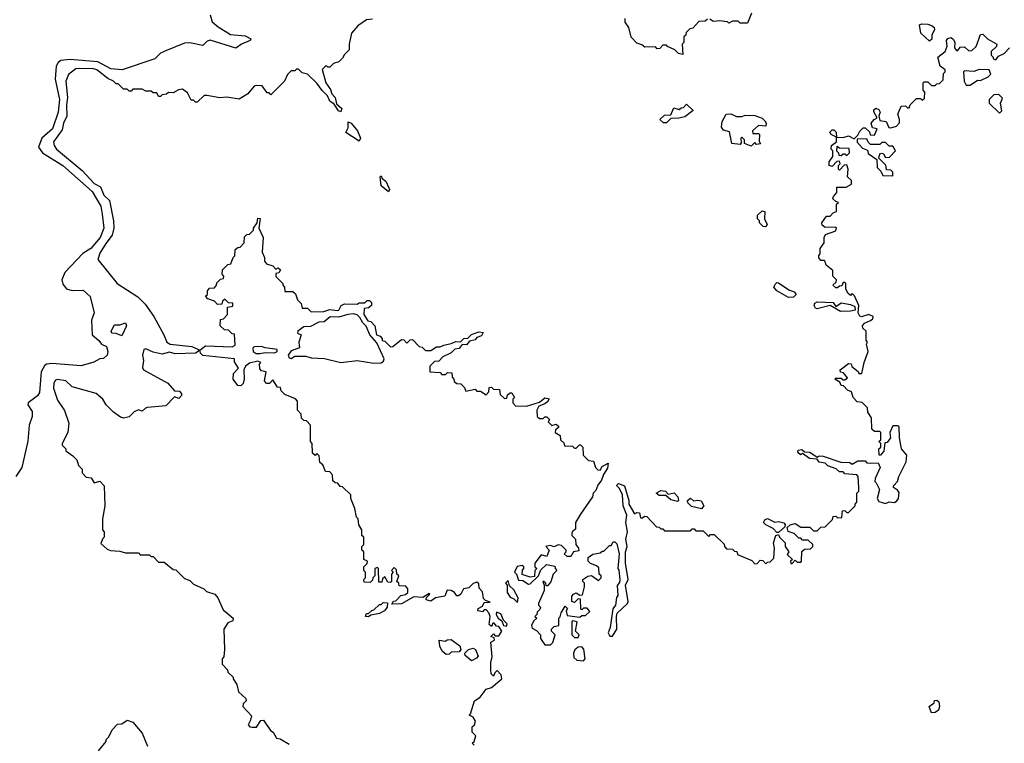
# Model space of a CAD drawing. Extents: x 2604950 to 2749250, y 940531 to 1028284.
# Tile 169 of 220: x 2698510 to 2703861, y 991865 to 995798. Entities that reach past the tile are written whole.
import ezdxf

# ---------------------------------------------------------------- set-up
doc = ezdxf.new("R2010")
doc.units = 0

msp = doc.modelspace()

# ---------------------------------------------------------------- linework, layer by layer
at = {"layer": '0CON05XD'}
for points in [[(2699544.5, 995824.5), (2699556.9, 995786.9), (2699588.8, 995758.8), (2699655, 995718), (2699735, 995711.1), (2699766.2, 995695), (2699762.5, 995685), (2699715.4, 995664.6), (2699685, 995643.1), (2699545, 995686.4), (2699528.5, 995681.5), (2699505, 995658.6), (2699435, 995672.3), (2699405, 995670.7), (2699308.5, 995631.5), (2699275, 995616.8), (2699244.1, 995585.9), (2699066.3, 995526.3), (2699005, 995530.6), (2698935, 995568.8), (2698785, 995581.1), (2698733.4, 995576.6), (2698718.4, 995565), (2698707.9, 995545), (2698703.5, 995475), (2698726.3, 995365), (2698718.4, 995295), (2698687.9, 995205), (2698630, 995155), (2698612.1, 995105), (2698634.6, 995075), (2698745.1, 995005.1), (2698904.2, 994865), (2698951.7, 994785), (2698958.4, 994741.6), (2698967.9, 994665), (2698946.7, 994615), (2698897.3, 994555), (2698853.2, 994526.8), (2698755.2, 994424.8), (2698739.2, 994385), (2698745, 994361.4), (2698765, 994334.5), (2698795, 994326.4), (2698855, 994327.5), (2698892.9, 994292.9), (2698914.4, 994205), (2698900.8, 994165), (2698904.6, 994085), (2698940, 994055), (2698954.3, 994034.3), (2698982.3, 994022.3), (2698988.8, 993995), (2698986, 993975), (2698965, 993956.2), (2698945, 993954), (2698913, 993937), (2698845, 993916.7), (2698685, 993928.9), (2698656.2, 993925), (2698645, 993917.3), (2698626.6, 993883.4), (2698618.5, 993771.5), (2698606.3, 993753.7), (2698556, 993715), (2698554.3, 993704.3), (2698578, 993668), (2698578.1, 993641.9), (2698561.6, 993595), (2698555, 993507.5), (2698522.5, 993365), (2698489.6, 993315)], [(2700428.3, 995801.7), (2700395, 995796.7), (2700347.5, 995765), (2700312.5, 995725), (2700300, 995665), (2700300, 995635), (2700275, 995610), (2700265, 995590), (2700245, 995570), (2700215, 995560), (2700195, 995540), (2700185, 995540), (2700175, 995550), (2700153.3, 995526.7), (2700174.2, 995455), (2700199.4, 995419.4), (2700206, 995395), (2700224.3, 995375), (2700231.7, 995341.7), (2700260.6, 995315), (2700255, 995298), (2700242.8, 995302.8), (2700219.2, 995339.2), (2700195.5, 995355.5), (2700183.8, 995385), (2700153.3, 995413.3), (2700125, 995453.3), (2700075, 995502.5), (2700045, 995510), (2700025, 995530), (2700015, 995530), (2700005, 995520), (2699985, 995520), (2699965, 995500), (2699950, 995465), (2699875, 995390), (2699865, 995400), (2699855, 995400), (2699828.3, 995438.3), (2699795, 995440), (2699783.6, 995436.4), (2699750, 995395), (2699703, 995367), (2699635, 995376.7), (2699597, 995373), (2699527, 995387), (2699513, 995387), (2699475, 995350), (2699465, 995350), (2699455, 995360), (2699441.7, 995361.7), (2699421.2, 995401.2), (2699395, 995420), (2699373, 995417), (2699345, 995400), (2699318.3, 995401.7), (2699307, 995393), (2699285, 995390), (2699275, 995380), (2699265, 995380), (2699255, 995400), (2699235, 995400), (2699225, 995410), (2699195, 995410), (2699175, 995420), (2699125, 995420), (2699115, 995410), (2699105, 995410), (2699095, 995420), (2699075, 995420), (2699045, 995450), (2699035, 995450), (2699020, 995465), (2698988.6, 995478.6), (2698930, 995525), (2698905, 995533.3), (2698815, 995530.8), (2698775, 995501.2), (2698761.4, 995465), (2698770, 995375), (2698764.3, 995335), (2698766.6, 995273.4), (2698748.6, 995235), (2698740.3, 995199.7), (2698693.8, 995135), (2698696.7, 995115), (2698710, 995095), (2698849.2, 994979.2), (2698915, 994907.5), (2698949.3, 994889.3), (2698966.8, 994845), (2698997.3, 994815), (2699020, 994705), (2699022.1, 994665), (2699013.4, 994626.6), (2698978.9, 994581.1), (2698945, 994530), (2698934.3, 994494.3), (2699040, 994365), (2699151.4, 994291.4), (2699192.1, 994252.1), (2699239.2, 994185), (2699294, 994085), (2699309.2, 994045), (2699327.5, 994035), (2699445, 994022.5), (2699482.5, 994005), (2699480, 993995), (2699465, 993986.2), (2699355, 993982.5), (2699325, 993991.8), (2699285, 993980), (2699235, 993990.9), (2699195, 994008.9), (2699184.2, 994005), (2699177.5, 993975), (2699182.5, 993945), (2699177, 993907), (2699182.5, 993895), (2699315, 993822.5), (2699351.7, 993781.7), (2699378.3, 993778.3), (2699390, 993765), (2699390, 993755), (2699375, 993740), (2699351.7, 993748.3), (2699305, 993700), (2699205, 993690), (2699193, 993687), (2699175, 993670), (2699155, 993677.5), (2699133, 993667)], [(2702248.3, 995801.7), (2702235, 995790), (2702201.7, 995788.3), (2702168.3, 995751.7), (2702151.7, 995748.3), (2702131.7, 995728.3), (2702130, 995715), (2702120, 995705), (2702120, 995675), (2702110, 995665), (2702115, 995610), (2702090, 995615), (2702070, 995635), (2702031.7, 995651.7), (2702025, 995660), (2702005, 995660), (2701988.3, 995641.7), (2701975, 995640), (2701965, 995650), (2701908.3, 995648.3), (2701891.7, 995661.7), (2701865, 995670), (2701833, 995703), (2701820, 995755), (2701800, 995785), (2701800, 995805)], [(2702487, 995833), (2702465, 995780), (2702425, 995780), (2702415, 995790), (2702385, 995790), (2702365, 995780), (2702357, 995787), (2702315, 995792.5), (2702278.3, 995788.3), (2702261.7, 995801.7)], [(2703455, 995682.5), (2703407.5, 995725), (2703400, 995770), (2703413.3, 995776.7), (2703445, 995773.3), (2703470, 995765), (2703480, 995755), (2703482.5, 995745), (2703466.7, 995715), (2703467, 995693), (2703455, 995682.5)], [(2703165, 993280), (2703182.5, 993245), (2703170, 993195), (2703178.8, 993178.8), (2703215, 993168.8), (2703235, 993177.5), (2703265, 993173.3), (2703277.7, 993182.3), (2703286.2, 993195), (2703289.2, 993229.2), (2703281.7, 993241.7), (2703260, 993255), (2703260, 993265), (2703281.7, 993288.3), (2703287.5, 993315), (2703327.5, 993395), (2703331.7, 993431.7), (2703303.3, 993465), (2703292.5, 993525), (2703290, 993585), (2703285, 993590), (2703255, 993590), (2703240, 993555), (2703242.5, 993525), (2703225, 993500), (2703211.7, 993498.3), (2703207, 993453), (2703188.3, 993431.7), (2703181.7, 993431.7), (2703180, 993465), (2703190, 993475), (2703190, 993495), (2703180, 993505), (2703190, 993515), (2703190, 993555), (2703185, 993560), (2703155, 993560), (2703141.7, 993571.7), (2703140, 993635), (2703120, 993665), (2703118.3, 993688.3), (2703088.3, 993718.3), (2703061.7, 993721.7), (2703040, 993745), (2703030, 993775), (2703010, 993785), (2702988.3, 993808.3), (2702975, 993810), (2702968.3, 993828.3), (2702940, 993845), (2702945, 993850), (2702975, 993850), (2702985, 993840), (2702995, 993840), (2703008.3, 993851.7), (2702988.3, 993878.3), (2702971.7, 993881.7), (2702970, 993895), (2703015, 993930), (2703028.3, 993928.3), (2703033.3, 993913.3), (2703066.7, 993886.7), (2703070, 993875), (2703087.5, 993875), (2703100, 993935), (2703121.2, 993995), (2703112.5, 994035), (2703117.5, 994045), (2703110, 994055), (2703110, 994105), (2703091.7, 994121.7), (2703090, 994135), (2703101.7, 994148.3), (2703135, 994162.5), (2703146.9, 994173.1), (2703149.2, 994185), (2703124.4, 994195.6), (2703085, 994182.5), (2703077, 994187), (2703067.5, 994205), (2703070, 994245), (2703047.5, 994297.5), (2703035, 994310), (2703025, 994300), (2703011.7, 994311.7), (2703000, 994335), (2703000, 994365), (2702995, 994370), (2702985, 994370), (2702978.3, 994351.7), (2702965, 994350), (2702955, 994340), (2702945, 994340), (2702930, 994355), (2702948.3, 994371.7), (2702950, 994385), (2702930, 994405), (2702930, 994435), (2702893.6, 994463.6), (2702888.3, 994481.7), (2702885, 994490), (2702865, 994490), (2702853, 994503), (2702853, 994517), (2702860, 994525), (2702860, 994555), (2702882.5, 994585), (2702882.5, 994615), (2702890, 994630), (2702945, 994650), (2702950, 994665), (2702945, 994670), (2702888.3, 994668.3), (2702871.7, 994681.7), (2702870, 994695), (2702895, 994730), (2702915, 994730), (2702931.7, 994748.3), (2702950, 994755), (2702950, 994795), (2702960, 994805), (2702945, 994810), (2702930, 994825), (2702933, 994837), (2702951.7, 994858.3), (2702951.7, 994888.3), (2703001.7, 994888.3), (2703030, 994905), (2703030, 994925), (2703010, 994945), (2703012.5, 994985), (2703005, 995010), (2702991.7, 995008.3), (2702965, 994980), (2702960, 994985), (2702960, 995005), (2702970, 995015), (2702965, 995030), (2702951.7, 995028.3), (2702925, 995000), (2702910, 995005), (2702910, 995025), (2702930, 995055), (2702930, 995085), (2702920, 995095), (2702922.5, 995115), (2702950, 995135), (2702950, 995160), (2702920, 995175), (2702913, 995187), (2702925, 995200), (2702935, 995200), (2702947, 995187), (2702950, 995160), (2702985, 995157.5), (2703015, 995167.5), (2703045, 995150), (2703065, 995170), (2703077, 995193), (2703095, 995210), (2703105, 995210), (2703128.3, 995188.3), (2703131.7, 995171.7), (2703155, 995170), (2703170, 995205), (2703145, 995210), (2703137.5, 995235), (2703153.6, 995256.4), (2703170, 995265), (2703153, 995297), (2703152.5, 995307.5), (2703163.3, 995316.7), (2703179.3, 995309.3), (2703186.4, 995296.4), (2703180, 995275), (2703185, 995250), (2703220, 995245), (2703233, 995213), (2703245, 995210), (2703275, 995220), (2703291.7, 995238.3), (2703292.5, 995255), (2703282.5, 995285), (2703301.7, 995328.3), (2703325, 995330), (2703335, 995320), (2703345, 995320), (2703350, 995335), (2703385, 995370), (2703405, 995370), (2703415, 995360), (2703428.3, 995371.7), (2703430, 995405), (2703420, 995415), (2703420, 995455), (2703425, 995460), (2703445, 995460), (2703465, 995440), (2703485, 995440), (2703495, 995450), (2703508.3, 995451.7), (2703528.3, 995471.7), (2703530, 995505), (2703540, 995515), (2703540, 995525), (2703512.5, 995545), (2703500, 995595), (2703540, 995625), (2703550, 995655), (2703547.5, 995685), (2703553.6, 995696.4), (2703571.7, 995701.7), (2703585, 995690), (2703592.5, 995675), (2703590, 995645), (2703601.7, 995631.7), (2703608.3, 995631.7), (2703621.7, 995648.3), (2703645, 995650), (2703668.3, 995628.3), (2703685, 995630), (2703708.3, 995651.7), (2703731.7, 995718.3), (2703745, 995720), (2703770, 995695), (2703820, 995665), (2703818.3, 995651.7), (2703790, 995625), (2703790, 995605), (2703800, 995595), (2703800, 995585), (2703815, 995580), (2703830, 995600), (2703860, 995615), (2703890, 995645)], [(2703675, 995442.5), (2703715, 995470), (2703731.7, 995468.3), (2703773, 995487), (2703787.5, 995502.5), (2703780, 995525), (2703725, 995526.7), (2703695, 995517.5), (2703645, 995520), (2703640, 995515), (2703642.5, 995465), (2703653.3, 995443.3), (2703675, 995442.5)], [(2703835, 995290), (2703847.5, 995302.5), (2703840, 995345), (2703851.7, 995371.7), (2703831.7, 995391.7), (2703805, 995390), (2703780, 995365), (2703780, 995345), (2703835, 995290)], [(2702025, 995237.5), (2702008.3, 995238.3), (2701990, 995255), (2702015, 995280), (2702048.3, 995281.7), (2702065, 995320), (2702095, 995310), (2702105, 995320), (2702118.3, 995321.7), (2702135, 995340), (2702170, 995305), (2702125, 995271.2), (2702093, 995263), (2702048.3, 995261.7), (2702025, 995237.5)], [(2702485, 995110), (2702450, 995125), (2702450, 995145), (2702435, 995160), (2702430, 995155), (2702431.7, 995128.3), (2702425, 995120), (2702380, 995125), (2702368.3, 995188.3), (2702335, 995197.5), (2702323.6, 995213.6), (2702327.5, 995245), (2702350, 995285), (2702375, 995287.5), (2702405, 995272.5), (2702435, 995272.5), (2702455, 995280), (2702505, 995277.5), (2702545, 995262.5), (2702559.3, 995249.3), (2702567.5, 995235), (2702565, 995220), (2702525, 995222.5), (2702492.5, 995195), (2702495, 995180), (2702525, 995180), (2702530, 995175), (2702528.3, 995138.3), (2702537, 995123), (2702515, 995120), (2702505, 995130), (2702485, 995110)], [(2700355, 995138.8), (2700282.5, 995185), (2700295, 995210), (2700295, 995242.5), (2700311.2, 995235), (2700346.7, 995195), (2700362, 995155), (2700355, 995138.8)], [(2703255, 994950), (2703255, 994970), (2703245, 994980), (2703221.7, 994981.7), (2703218.3, 995008.3), (2703180, 995045), (2703185, 995070), (2703195, 995072.5), (2703205, 995070), (2703215, 995050), (2703238.3, 995051.7), (2703270, 995085), (2703255, 995110), (2703235, 995110), (2703215, 995130), (2703195, 995130), (2703185, 995120), (2703135, 995120), (2703121.7, 995131.7), (2703115, 995150), (2703061.7, 995148.3), (2703061.7, 995131.7), (2703090.7, 995100.7), (2703118.3, 995088.3), (2703121.7, 995071.7), (2703168.3, 995038.3), (2703170, 994995), (2703190, 994975), (2703201.7, 994951.7), (2703255, 994950)], [(2703005, 995060), (2703020, 995075), (2703018.3, 995098.3), (2702965, 995100), (2702951.7, 995108.3), (2702950, 995085), (2702960, 995075), (2702961.7, 995061.7), (2702975, 995060), (2702985, 995070), (2702995, 995070), (2703005, 995060)], [(2700515, 994862.5), (2700473.8, 994895), (2700470, 994945), (2700475, 994950), (2700480, 994935), (2700499.7, 994919.7), (2700516.2, 994885), (2700520, 994875), (2700515, 994862.5)], [(2699520, 994025), (2699665, 994020), (2699681.7, 994028.3), (2699678.3, 994088.3), (2699665, 994090), (2699645, 994110), (2699623, 994113), (2699600, 994135), (2699601.7, 994168.3), (2699618.3, 994171.7), (2699640, 994195), (2699640, 994235), (2699668.3, 994241.7), (2699668.3, 994258.3), (2699645, 994260), (2699625, 994280), (2699611.7, 994268.3), (2699608.3, 994251.7), (2699585, 994250), (2699568.3, 994268.3), (2699531.7, 994281.7), (2699520, 994295), (2699530, 994305), (2699530, 994325), (2699541.7, 994338.3), (2699568.3, 994341.7), (2699580, 994355), (2699581.7, 994368.3), (2699601.7, 994388.3), (2699618.3, 994391.7), (2699620, 994405), (2699610, 994415), (2699611.7, 994438.3), (2699641.7, 994468.3), (2699658.3, 994471.7), (2699670, 994505), (2699680, 994515), (2699681.7, 994548.3), (2699695, 994560), (2699708.3, 994561.7), (2699730, 994585), (2699731.7, 994618.3), (2699745, 994630), (2699758.3, 994631.7), (2699780, 994655), (2699780, 994665), (2699800, 994695), (2699805, 994720), (2699817, 994717), (2699810, 994665), (2699833.3, 994615), (2699827.5, 994535), (2699840, 994505), (2699840, 994485), (2699851.7, 994471.7), (2699885, 994460), (2699901.7, 994441.7), (2699915, 994450), (2699928.3, 994438.3), (2699918.3, 994421.7), (2699901.7, 994418.3), (2699901.7, 994401.7), (2699940, 994365), (2699940, 994355), (2699950, 994345), (2699951.7, 994321.7), (2699995, 994320), (2700008.3, 994308.3), (2700020, 994275), (2700040, 994255), (2700045, 994230), (2700075, 994230), (2700095, 994210), (2700163, 994213), (2700195, 994222.5), (2700235, 994217.5), (2700245, 994220), (2700257.5, 994245), (2700275, 994253.3), (2700345, 994252.5), (2700355, 994260), (2700385, 994260), (2700398.3, 994271.7), (2700411.7, 994271.7), (2700421.7, 994261.7), (2700422.5, 994245), (2700405, 994232.5), (2700381.7, 994228.3), (2700380, 994195), (2700401.7, 994161.7), (2700418.3, 994158.3), (2700440, 994135), (2700450, 994085), (2700468.3, 994078.3), (2700480, 994065), (2700480, 994055), (2700495, 994050), (2700525, 994020), (2700538.3, 994021.7), (2700585, 994060), (2700598.3, 994058.3), (2700615, 994040), (2700631.7, 994058.3), (2700645, 994060), (2700681.7, 994021.7), (2700698.3, 994018.3), (2700715, 994000), (2700745, 994000), (2700775, 994020), (2700795, 994020), (2700815, 994030), (2700855, 994037.5), (2700880.7, 994049.3), (2700905, 994047.5), (2700923.9, 994066.1), (2700945, 994067.5), (2700965, 994087.5), (2701005, 994102.5), (2701028.3, 994098.3), (2701019.3, 994080.7), (2700995, 994070), (2700985, 994057.5), (2700955, 994050), (2700938.8, 994031.2), (2700915, 994032.5), (2700898.3, 994011.7), (2700875, 994007.5), (2700855, 993986.7), (2700810, 993965), (2700788.3, 993941.7), (2700765, 993940), (2700740, 993915), (2700740, 993885), (2700795, 993880), (2700805, 993870), (2700825, 993870), (2700835, 993880), (2700858.3, 993878.3), (2700860, 993855), (2700870, 993845), (2700871.7, 993831.7), (2700885, 993820), (2700908.3, 993818.3), (2700928.3, 993798.3), (2700935, 993780), (2700985, 993790), (2700995, 993780), (2701015, 993780), (2701045, 993760), (2701060, 993775), (2701061.7, 993798.3), (2701075, 993800), (2701085, 993790), (2701118.3, 993788.3), (2701121.7, 993761.7), (2701145, 993740), (2701158.3, 993741.7), (2701161.7, 993758.3), (2701175, 993770), (2701185, 993770), (2701200, 993745), (2701190, 993735), (2701190, 993715), (2701205, 993700), (2701265, 993697.5), (2701335, 993720), (2701365, 993742.5), (2701388.3, 993738.3), (2701379.3, 993720.7), (2701365, 993710), (2701331.7, 993698.3), (2701320, 993675), (2701321.7, 993641.7), (2701335, 993630), (2701355, 993630), (2701365, 993640), (2701375, 993640), (2701390, 993625), (2701381.7, 993611.7), (2701401.7, 993591.7), (2701425, 993600), (2701438.3, 993588.3), (2701438.3, 993581.7), (2701421.7, 993568.3), (2701420, 993555), (2701448.3, 993538.3), (2701450, 993515), (2701468.3, 993498.3), (2701471.7, 993481.7), (2701515, 993480), (2701525, 993470), (2701535, 993470), (2701551.7, 993488.3), (2701558.3, 993488.3), (2701570, 993475), (2701571.7, 993431.7), (2701601.7, 993401.7), (2701628.3, 993398.3), (2701640, 993365), (2701651.7, 993351.7), (2701665, 993350), (2701675, 993370), (2701708.3, 993388.3), (2701705, 993360), (2701683.3, 993326.7), (2701672.5, 993295), (2701651.7, 993268.3), (2701641.2, 993238.8), (2701627.5, 993225), (2701622.5, 993205), (2701558.8, 993111.2), (2701530, 993065), (2701531.7, 993028.3), (2701512.5, 993015), (2701510, 993005), (2701510, 992995), (2701530, 992975), (2701532.5, 992945), (2701547.5, 992925), (2701548.3, 992911.7), (2701520, 992905), (2701505, 992880), (2701485, 992880), (2701470, 992895), (2701480, 992905), (2701480, 992915), (2701455, 992940), (2701437, 992943), (2701415, 992932.5), (2701395, 992940), (2701375, 992937.5), (2701370, 992935), (2701387.5, 992915), (2701375, 992880), (2701345, 992890), (2701310, 992845), (2701310, 992825), (2701320, 992815), (2701310, 992805), (2701308.3, 992771.7), (2701285, 992767.5), (2701241.7, 992781.7), (2701243, 992807), (2701250, 992815), (2701250, 992825), (2701241.7, 992831.7), (2701213.6, 992826.4), (2701200, 992795), (2701210, 992785), (2701221.7, 992751.7), (2701245, 992750), (2701275, 992730), (2701285, 992732.5), (2701330, 992775), (2701341.7, 992808.3), (2701373, 992837), (2701418.3, 992828.3), (2701420, 992815), (2701430, 992805), (2701410, 992785), (2701397, 992743), (2701378.3, 992721.7), (2701371.7, 992721.7), (2701370, 992735), (2701360, 992745), (2701352.5, 992745), (2701360, 992725), (2701360, 992695), (2701330, 992625), (2701330, 992615), (2701340, 992605), (2701337, 992593), (2701321.7, 992578.3), (2701320, 992565), (2701310, 992555), (2701320, 992545), (2701301.7, 992528.3), (2701292.5, 992505), (2701295, 992490), (2701318.3, 992478.3), (2701340, 992455), (2701340, 992435), (2701365, 992400), (2701395, 992400), (2701407, 992413), (2701420, 992455), (2701400, 992475), (2701400, 992485), (2701415, 992500), (2701440, 992505), (2701440, 992545), (2701448.3, 992551.7), (2701452.5, 992575), (2701475, 992610), (2701487.5, 992597.5), (2701480, 992585), (2701485, 992560), (2701555, 992550), (2701565, 992560), (2701585, 992560), (2701608.3, 992581.7), (2701595, 992600), (2701575, 992600), (2701565, 992590), (2701560, 992595), (2701558.3, 992648.3), (2701545, 992650), (2701525, 992630), (2701510, 992635), (2701510, 992665), (2701520, 992675), (2701535, 992682.5), (2701555, 992670), (2701568.3, 992671.7), (2701580, 992715), (2701580, 992735), (2701570, 992745), (2701570, 992755), (2701597, 992773), (2701617, 992777), (2701655, 992750), (2701670, 992765), (2701670, 992775), (2701660, 992785), (2701658.3, 992818.3), (2701645, 992830), (2701611.7, 992841.7), (2701600, 992855), (2701600, 992875), (2701625, 992892.5), (2701665, 992900), (2701675, 992910), (2701685, 992910), (2701715, 992940), (2701725, 992940), (2701735, 992960), (2701745, 992960), (2701755, 992950), (2701768, 992895), (2701760, 992815), (2701765.9, 992805.9), (2701772, 992755), (2701770, 992740), (2701757, 992723), (2701761.7, 992668.3), (2701753, 992657), (2701747.5, 992615), (2701733.6, 992596.4), (2701720, 992495), (2701709.2, 992465), (2701717.7, 992447.7), (2701732.3, 992447.7), (2701755.8, 992485), (2701753.3, 992555), (2701758, 992572), (2701813.3, 992625), (2701816.2, 992635), (2701803.3, 992725), (2701816.2, 992755), (2701801.9, 992845), (2701801.9, 992905), (2701811.5, 992935), (2701804.2, 992975), (2701813.3, 993015), (2701804.2, 993065), (2701810, 993105), (2701790, 993155), (2701786.4, 993216.4), (2701770, 993250), (2701753, 993267), (2701765, 993277.5), (2701797.5, 993265), (2701820, 993185), (2701820, 993165), (2701851.7, 993111.7), (2701865, 993120), (2701878.3, 993118.3), (2701885, 993090), (2701895, 993090), (2701905, 993100), (2701918.3, 993098.3), (2701971.7, 993041.7), (2701985, 993040), (2701995, 993030), (2702005, 993030), (2702015, 993020), (2702155, 993020), (2702165, 993030), (2702175, 993030), (2702185, 993020), (2702225, 993020), (2702255, 992990), (2702265, 993000), (2702285, 993000), (2702338.3, 992948.3), (2702340, 992935), (2702351.7, 992921.7), (2702385, 992920), (2702395, 992910), (2702408.3, 992908.3), (2702411.7, 992891.7), (2702488.3, 992858.3), (2702505, 992840), (2702518.3, 992841.7), (2702535, 992860), (2702548.3, 992858.3), (2702565, 992840), (2702575, 992850), (2702588.3, 992851.7), (2702608.3, 992871.7), (2702612.5, 992925), (2702607.5, 992955), (2702620, 992995), (2702635, 993000), (2702640, 992985), (2702670, 992955), (2702670, 992935), (2702690, 992905), (2702681.7, 992891.7), (2702710, 992865), (2702700, 992855), (2702701.7, 992841.7), (2702708.3, 992841.7), (2702725, 992860), (2702735, 992850), (2702755, 992850), (2702760, 992855), (2702761.7, 992908.3), (2702775, 992920), (2702808.3, 992921.7), (2702820, 992935), (2702820, 992945), (2702795, 992970), (2702765, 992970), (2702755, 992980), (2702745, 992980), (2702720, 993005), (2702687, 993017), (2702681.7, 993038.3), (2702697.5, 993052.5), (2702725, 993060), (2702755, 993040), (2702805, 993040), (2702825, 993020), (2702845, 993020), (2702865, 993040), (2702888.3, 993041.7), (2702928.3, 993081.7), (2702931.7, 993098.3), (2702945, 993100), (2702955, 993090), (2702978.3, 993091.7), (2702981.7, 993128.3), (2702995, 993130), (2703005, 993120), (2703015, 993120), (2703050, 993155), (2703050, 993165), (2703060, 993175), (2703060, 993225), (2703070, 993235), (2703070, 993255), (2703067.5, 993315), (2703060, 993325), (2702995, 993330), (2702985, 993340), (2702965, 993340), (2702947, 993357), (2702903, 993373), (2702887, 993387), (2702855, 993392.5), (2702845, 993410), (2702803, 993413), (2702765, 993440), (2702753, 993433), (2702740, 993445), (2702741.7, 993458.3), (2702761.7, 993461.7), (2702775, 993450), (2702805, 993447.5), (2702845, 993420), (2702855, 993427.5), (2702876.4, 993426.4), (2702973, 993393), (2703021.7, 993391.7), (2703035, 993382.5), (2703065, 993400), (2703105, 993400), (2703115, 993390), (2703135, 993387.5), (2703175, 993390), (2703186.7, 993365), (2703160, 993305), (2703158.3, 993288.3), (2703165, 993280)], [(2702565, 994672.5), (2702550, 994675), (2702530, 994695), (2702530, 994705), (2702520, 994715), (2702520, 994735), (2702545, 994760), (2702560, 994755), (2702557.5, 994715), (2702572.5, 994685), (2702565, 994672.5)], [(2702689.1, 994289.1), (2702624.2, 994324.2), (2702608.8, 994345), (2702617.7, 994362.3), (2702625, 994370), (2702635, 994368.8), (2702689.5, 994329.5), (2702718.9, 994318.9), (2702730, 994305), (2702715, 994289.2), (2702689.1, 994289.1)], [(2702972, 994212), (2702915, 994244), (2702845, 994226.2), (2702835, 994230), (2702828, 994245), (2702831.7, 994258.3), (2702845, 994264.2), (2702931.7, 994261.7), (2702945, 994240), (2702975, 994260), (2703025, 994250.8), (2703048.8, 994238.8), (2703050, 994220), (2703025, 994214.2), (2702972, 994212)], [(2700435, 993930.8), (2700475, 993933.8), (2700487.5, 993942.5), (2700491.2, 993955), (2700451.2, 994041.2), (2700413.3, 994085), (2700392.5, 994132.5), (2700375, 994150), (2700359.3, 994179.3), (2700344.1, 994194.1), (2700325, 994200), (2700293.5, 994196.5), (2700245, 994180.6), (2700197.7, 994182.3), (2700165, 994156), (2700135, 994154), (2700089.7, 994130.3), (2700055, 994128), (2700022.5, 994105), (2700020, 994095), (2700040, 994085), (2700027.5, 994045), (2700030, 994015), (2699985, 993997.5), (2699970, 993975), (2699975, 993960), (2699985, 993956.7), (2700005, 993968.8), (2700065, 993970), (2700095, 993960.8), (2700167.1, 993957.1), (2700255, 993935.7), (2700345, 993946), (2700435, 993930.8)], [(2699065, 994080), (2699035, 994092.5), (2699010, 994095), (2699007.5, 994105), (2699025, 994140), (2699055, 994140), (2699085, 994150), (2699090, 994135), (2699065, 994080)], [(2700980, 991855), (2700970, 991865), (2700980, 991875), (2700990, 991905), (2700970, 991925), (2700970, 991955), (2700982.5, 991965), (2700987.5, 991985), (2700975, 992007.5), (2700952.5, 992017.5), (2700960, 992025), (2700982.5, 992095), (2701013.3, 992116.7), (2701045, 992160), (2701075, 992167.5), (2701130, 992215), (2701127, 992237), (2701105, 992260), (2701091.7, 992248.3), (2701085, 992230), (2701073, 992243), (2701070, 992265), (2701070, 992305), (2701078.8, 992335), (2701070, 992415), (2701090, 992425), (2701088.3, 992438.3), (2701070, 992445), (2701085, 992460), (2701095, 992450), (2701115, 992450), (2701130, 992475), (2701115, 992500), (2701101.7, 992501.7), (2701088.3, 992518.3), (2701081.7, 992518.3), (2701075, 992500), (2701061.7, 992511.7), (2701067.5, 992555), (2701060, 992575), (2701045, 992590), (2701035, 992590), (2701025, 992580), (2701000, 992585), (2701001.7, 992598.3), (2701025, 992610), (2701035, 992630), (2701067, 992633), (2701041.7, 992641.7), (2701031.7, 992651.7), (2701025, 992687.5), (2701007.5, 992707.5), (2701005, 992732.5), (2700995, 992741.2), (2700975, 992733.3), (2700950.7, 992709.3), (2700922.5, 992705), (2700907.5, 992675), (2700895, 992666.7), (2700885, 992667.5), (2700873.3, 992685), (2700855.9, 992695.9), (2700832.5, 992697.5), (2700820, 992665), (2700770, 992655), (2700745, 992637.5), (2700720, 992645), (2700721.7, 992658.3), (2700740, 992675), (2700735, 992680), (2700701.7, 992658.3), (2700651.7, 992661.7), (2700585, 992623.8), (2700531.7, 992621.7), (2700541.7, 992638.3), (2700555, 992640), (2700581.7, 992668.3), (2700607, 992673), (2700620, 992685), (2700620, 992705), (2700608.3, 992718.3), (2700571.7, 992721.7), (2700570, 992735), (2700560, 992745), (2700570, 992775), (2700560, 992785), (2700558.3, 992808.3), (2700545, 992820), (2700530, 992805), (2700540, 992795), (2700530, 992785), (2700530, 992745), (2700525, 992740), (2700511.7, 992741.7), (2700495, 992770), (2700481.7, 992758.3), (2700478.3, 992741.7), (2700461.7, 992741.7), (2700460, 992815), (2700455, 992820), (2700440, 992815), (2700440, 992775), (2700430, 992765), (2700428.3, 992751.7), (2700415, 992740), (2700381.7, 992741.7), (2700380, 992755), (2700390, 992765), (2700390, 992795), (2700380, 992805), (2700380, 992825), (2700398.3, 992841.7), (2700400, 992855), (2700380, 992865), (2700380, 992905), (2700370, 992915), (2700370, 992935), (2700380, 992945), (2700380, 992985), (2700370, 992995), (2700370, 993025), (2700353, 993053), (2700350, 993085), (2700340, 993095), (2700331.7, 993141.7), (2700310, 993195), (2700310, 993215), (2700265, 993260), (2700251.7, 993261.7), (2700238.3, 993278.3), (2700225, 993280), (2700211.7, 993291.7), (2700210, 993325), (2700195, 993340), (2700171.7, 993341.7), (2700158.3, 993378.3), (2700141.7, 993391.7), (2700138.3, 993428.3), (2700125, 993440), (2700115, 993430), (2700101.7, 993441.7), (2700100, 993495), (2700090, 993505), (2700090, 993595), (2700068.3, 993618.3), (2700055, 993620), (2700041.7, 993631.7), (2700040, 993655), (2700020, 993675), (2700020, 993725), (2700008.3, 993738.3), (2699951.7, 993761.7), (2699931.7, 993781.7), (2699928.3, 993798.3), (2699911.7, 993801.7), (2699885, 993840), (2699868.3, 993821.7), (2699851.7, 993821.7), (2699840, 993835), (2699850, 993885), (2699825, 993890), (2699815, 993900), (2699812.5, 993925), (2699820, 993935), (2699805, 993942.5), (2699758.3, 993931.7), (2699737.5, 993915), (2699727.5, 993895), (2699730, 993845), (2699725, 993820), (2699711.7, 993808.3), (2699695, 993810), (2699670, 993845), (2699672.5, 993875), (2699700, 993905), (2699678.3, 993938.3), (2699676.7, 993955), (2699505, 993973.3), (2699492.5, 993985), (2699488.3, 994001.7), (2699520, 994025)], [(2699795, 993983.5), (2699815, 993983.6), (2699845, 993989.4), (2699895, 993988), (2699910, 993995), (2699910, 994005), (2699845, 994013.8), (2699825, 994022.5), (2699785, 994020), (2699776.7, 994013.3), (2699779.2, 993995), (2699795, 993983.5)], [(2699133, 993667), (2699105, 993640), (2699075, 993632.5), (2699058.3, 993638.3), (2699020, 993665), (2698980, 993705), (2698962.5, 993735), (2698926.1, 993766.1), (2698795, 993803.3), (2698760, 993835), (2698715, 993842.5), (2698705, 993839.2), (2698695, 993822.5), (2698694.4, 993795), (2698715, 993730), (2698753.9, 993673.9), (2698776.7, 993605), (2698772.5, 993555), (2698740, 993495), (2698740, 993485), (2698760, 993465), (2698760, 993455), (2698798.3, 993428.3), (2698820, 993405), (2698830, 993375), (2698850, 993355), (2698850, 993335), (2698871.7, 993311.7), (2698898.3, 993308.3), (2698915, 993280), (2698945, 993290), (2698970, 993265), (2698972.5, 993155), (2698960, 993085), (2698960, 993025), (2698970, 993015), (2698970, 992985), (2698961.7, 992978.3), (2698951.7, 992951.7), (2698985, 992920), (2699003, 992913), (2699055, 992910), (2699085, 992900), (2699155, 992900), (2699165, 992890), (2699215, 992890), (2699225, 992880), (2699235, 992880), (2699265, 992850), (2699295, 992850), (2699345, 992810), (2699358.3, 992808.3), (2699405, 992760), (2699435, 992750), (2699455, 992730), (2699510, 992705), (2699525, 992690), (2699570, 992675), (2699587.5, 992655), (2699615, 992590), (2699670, 992545), (2699669.3, 992530.7), (2699640.7, 992519.3), (2699620, 992485), (2699622.5, 992375), (2699620, 992335), (2699610, 992325), (2699610, 992295), (2699640, 992265), (2699641.7, 992251.7), (2699670, 992225), (2699670, 992215), (2699690, 992185), (2699700, 992145), (2699738.3, 992108.3), (2699740, 992095), (2699725, 992080), (2699722.5, 992065), (2699770, 992015), (2699765, 991990), (2699752.5, 991965), (2699760, 991955), (2699775, 991952.5), (2699797, 991953), (2699820.7, 991989.3), (2699835, 991990), (2699872.5, 991935), (2699887.5, 991925), (2699905, 991892.5), (2699925, 991890), (2699975, 991860)], [(2702085, 993180), (2702049.3, 993189.3), (2702021.7, 993211.7), (2701985, 993212.5), (2701970, 993225), (2701995, 993240), (2702020, 993235), (2702035, 993220), (2702066.4, 993226.4), (2702087.5, 993205), (2702090, 993185), (2702085, 993180)], [(2702215, 993140), (2702161.7, 993151.7), (2702141.7, 993171.7), (2702140, 993185), (2702155, 993197.5), (2702172.5, 993182.5), (2702195, 993187.5), (2702213.6, 993183.6), (2702227.5, 993155), (2702215, 993140)], [(2702635, 993010), (2702625, 993010), (2702605, 993032.5), (2702565, 993052.5), (2702552.5, 993065), (2702560, 993080), (2702575, 993086.7), (2702615, 993067.5), (2702635, 993070), (2702663, 993063), (2702670, 993055), (2702668.3, 993041.7), (2702635, 993010)], [(2701215, 992630), (2701220, 992655), (2701195, 992700), (2701171.7, 992721.7), (2701165, 992750), (2701150, 992735), (2701160, 992725), (2701160, 992685), (2701175, 992660), (2701195, 992650), (2701215, 992630)], [(2700405, 992552.5), (2700390, 992555), (2700395, 992570), (2700405, 992570), (2700423, 992587), (2700435, 992590), (2700465, 992620), (2700475, 992620), (2700485, 992630), (2700508.3, 992628.3), (2700507.5, 992605), (2700492.5, 992585), (2700465, 992570), (2700418.3, 992561.7), (2700405, 992552.5)], [(2701155, 992502.5), (2701158.8, 992515), (2701140, 992535), (2701125, 992568.8), (2701101.7, 992578.3), (2701100, 992565), (2701110, 992545), (2701130, 992530), (2701140, 992505), (2701155, 992502.5)], [(2701545, 992440), (2701550, 992455), (2701530, 992475), (2701540, 992525), (2701515, 992530), (2701510, 992525), (2701510, 992455), (2701525, 992440), (2701545, 992440)], [(2700828.3, 992348.3), (2700806.4, 992366.4), (2700793, 992393), (2700790, 992425), (2700825, 992420), (2700833, 992427), (2700855, 992430), (2700902.5, 992395), (2700907.5, 992375), (2700898.3, 992361.7), (2700855, 992360), (2700845, 992350), (2700828.3, 992348.3)], [(2700965, 992312.5), (2700931.7, 992341.7), (2700930, 992355), (2700950, 992375), (2700975, 992382.5), (2700987.5, 992375), (2701001.7, 992338.3), (2700993, 992327), (2700965, 992312.5)], [(2701575, 992313.3), (2701582.5, 992325), (2701577, 992377), (2701565, 992390), (2701545, 992387.5), (2701526.4, 992373.6), (2701520, 992355), (2701522.3, 992332.3), (2701537.7, 992317.7), (2701575, 992313.3)], [(2703465, 992030), (2703452.5, 992065), (2703480, 992085), (2703481.7, 992098.3), (2703495, 992100), (2703505, 992090), (2703510, 992065), (2703503.3, 992045), (2703485, 992032.5), (2703465, 992030)], [(2698937.5, 991825), (2698980, 991875), (2698980, 991885), (2698995, 991900), (2699011.7, 991938.3), (2699041.7, 991968.3), (2699065, 991970), (2699095, 991990), (2699125, 991980), (2699175, 991920), (2699205, 991850)]]:
    msp.add_lwpolyline(points, dxfattribs=at)

doc.saveas('drawing.dxf')
